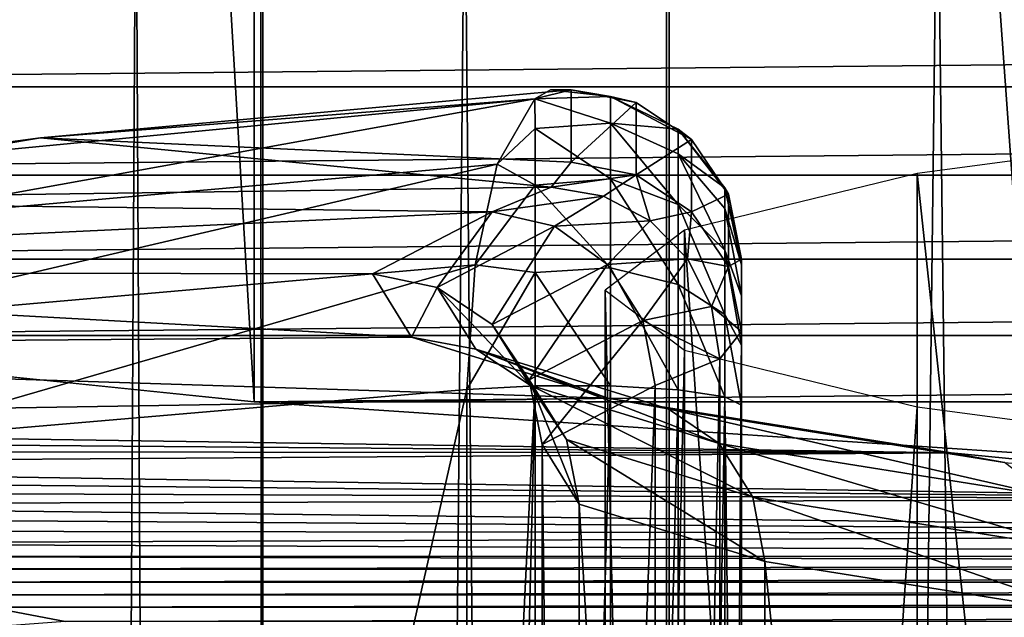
# Model space of a CAD drawing. Header units: millimetres. Extents: x -44 to 78, y -375 to 458.
# Tile 54 of 76: x -9.72 to -6.83, y 283.45 to 285.2. Entities that reach past the tile are written whole.
import ezdxf

# ---------------------------------------------------------------- set-up
doc = ezdxf.new("R2010")
doc.units = ezdxf.units.MM
doc.header["$LTSCALE"] = 198.929398
for name, color, linetype in [('150', 7, 'CONTINUOUS'), ('153', 7, 'CONTINUOUS'), ('154', 7, 'CONTINUOUS'), ('165', 7, 'CONTINUOUS'), ('167', 7, 'CONTINUOUS'), ('174', 7, 'CONTINUOUS'), ('204', 7, 'CONTINUOUS'), ('245', 7, 'CONTINUOUS'), ('246', 7, 'CONTINUOUS'), ('247', 7, 'CONTINUOUS'), ('248', 7, 'CONTINUOUS'), ('249', 7, 'CONTINUOUS'), ('253', 7, 'CONTINUOUS'), ('254', 7, 'CONTINUOUS'), ('259', 7, 'CONTINUOUS'), ('260', 7, 'CONTINUOUS'), ('6', 7, 'CONTINUOUS')]:
    doc.layers.add(name, color=color, linetype=linetype)

msp = doc.modelspace()

# ---------------------------------------------------------------- linework, layer by layer
at = {"layer": '150', "color": 7, "linetype": 'CONTINUOUS', "true_color": 0xa2afbf}
for points in [[(-7.6, 284.4977, 205.0478), (-7.6, 284.4812, 205.3031), (-7.6, 284.2852, 202.7531), (-7.6, 284.4977, 205.0478)], [(-7.6, 284.4812, 205.3031), (-7.6, 284.3902, 205.5196), (-7.6, 284.2852, 202.7531), (-7.6, 284.4812, 205.3031)], [(-7.6, 284.3902, 205.5196), (-7.6, 284.2448, 205.6665), (-7.6, 284.2852, 202.7531), (-7.6, 284.3902, 205.5196)], [(-7.6, 275.5066, 206.0828), (-7.6, 275.2755, 203.5873), (-7.6, 284.2852, 202.7531), (-7.6, 275.5066, 206.0828)], [(-7.6, 275.5722, 206.3347), (-7.6, 275.5066, 206.0828), (-7.6, 284.2852, 202.7531), (-7.6, 275.5722, 206.3347)], [(-7.6, 275.7065, 206.5311), (-7.6, 275.5722, 206.3347), (-7.6, 284.2852, 202.7531), (-7.6, 275.7065, 206.5311)], [(-7.6, 275.8824, 206.6452), (-7.6, 275.7065, 206.5311), (-7.6, 284.2852, 202.7531), (-7.6, 275.8824, 206.6452)], [(-7.6, 276.0727, 206.6687), (-7.6, 275.8824, 206.6452), (-7.6, 284.2852, 202.7531), (-7.6, 276.0727, 206.6687)], [(-7.6, 280.0505, 206.2024), (-7.6, 276.0727, 206.6687), (-7.6, 284.2852, 202.7531), (-7.6, 280.0505, 206.2024)], [(-7.6, 284.0685, 205.7311), (-7.6, 280.0505, 206.2024), (-7.6, 284.2852, 202.7531), (-7.6, 284.0685, 205.7311)], [(-7.6, 284.2448, 205.6665), (-7.6, 284.0685, 205.7311), (-7.6, 284.2852, 202.7531), (-7.6, 284.2448, 205.6665)]]:
    msp.add_3dface(points, dxfattribs=at)
at = {"layer": '153', "color": 7, "linetype": 'CONTINUOUS', "true_color": 0xa2afbf}
for points in [[(-8.1858, 283.9532, 199.1672), (-7.8535, 284.1261, 201.0347), (-8.1858, 274.9435, 200.0014), (-8.1858, 283.9532, 199.1672)], [(-8.1858, 274.9435, 200.0014), (-7.8535, 284.1261, 201.0347), (-7.8535, 275.1164, 201.869), (-8.1858, 274.9435, 200.0014)], [(-8.0763, 283.7778, 197.2736), (-8.1858, 283.9532, 199.1672), (-8.0763, 274.7682, 198.1078), (-8.0763, 283.7778, 197.2736)], [(-8.0763, 274.7682, 198.1078), (-8.1858, 283.9532, 199.1672), (-8.1858, 274.9435, 200.0014), (-8.0763, 274.7682, 198.1078)], [(-7.5311, 283.6096, 195.4563), (-8.0763, 283.7778, 197.2736), (-7.5311, 274.5999, 196.2905), (-7.5311, 283.6096, 195.4563)], [(-7.5311, 274.5999, 196.2905), (-8.0763, 283.7778, 197.2736), (-8.0763, 274.7682, 198.1078), (-7.5311, 274.5999, 196.2905)], [(-6.5795, 283.4574, 193.8133), (-7.5311, 283.6096, 195.4563), (-6.5795, 274.4478, 194.6475), (-6.5795, 283.4574, 193.8133)], [(-6.5795, 274.4478, 194.6475), (-7.5311, 283.6096, 195.4563), (-7.5311, 274.5999, 196.2905), (-6.5795, 274.4478, 194.6475)]]:
    msp.add_3dface(points, dxfattribs=at)
at = {"layer": '154', "color": 7, "linetype": 'CONTINUOUS', "true_color": 0xa2afbf}
for points in [[(-7.6, 284.2852, 202.7531), (-7.6, 275.2755, 203.5873), (-7.6637, 275.1951, 202.7189), (-7.6, 284.2852, 202.7531)], [(-7.6, 284.2852, 202.7531), (-7.6637, 275.1951, 202.7189), (-7.6637, 284.2048, 201.8847), (-7.6, 284.2852, 202.7531)], [(-7.8535, 275.1164, 201.869), (-7.8535, 284.1261, 201.0347), (-7.6637, 284.2048, 201.8847), (-7.8535, 275.1164, 201.869)], [(-7.6637, 275.1951, 202.7189), (-7.8535, 275.1164, 201.869), (-7.6637, 284.2048, 201.8847), (-7.6637, 275.1951, 202.7189)]]:
    msp.add_3dface(points, dxfattribs=at)
at = {"layer": '165', "color": 7, "linetype": 'CONTINUOUS', "true_color": 0xa2afbf}
for points in [[(-9.66, 284.8537, 203.4697), (-8.1, 284.9955, 205.0017), (-8.1, 284.7831, 202.707), (-9.66, 284.8537, 203.4697)], [(-11.0598, 284.6693, 201.4783), (-9.66, 284.8537, 203.4697), (-8.1585, 284.7094, 201.911), (-11.0598, 284.6693, 201.4783)], [(-8.1585, 284.7094, 201.911), (-9.66, 284.8537, 203.4697), (-8.1, 284.7831, 202.707), (-8.1585, 284.7094, 201.911)], [(-8.3324, 284.6372, 201.1318), (-11.0598, 284.6693, 201.4783), (-8.1585, 284.7094, 201.911), (-8.3324, 284.6372, 201.1318)], [(-12.0625, 284.4603, 199.2207), (-11.0598, 284.6693, 201.4783), (-8.3324, 284.6372, 201.1318), (-12.0625, 284.4603, 199.2207)], [(-8.6841, 284.4546, 199.159), (-12.0625, 284.4603, 199.2207), (-8.3324, 284.6372, 201.1318), (-8.6841, 284.4546, 199.159)], [(-12.6054, 284.2368, 196.8073), (-12.0625, 284.4603, 199.2207), (-8.5696, 284.2683, 197.147), (-12.6054, 284.2368, 196.8073)], [(-8.5696, 284.2683, 197.147), (-12.0625, 284.4603, 199.2207), (-8.6841, 284.4546, 199.159), (-8.5696, 284.2683, 197.147)], [(-7.9922, 284.0896, 195.2176), (-12.6054, 284.2368, 196.8073), (-8.5696, 284.2683, 197.147), (-7.9922, 284.0896, 195.2176)], [(-12.6714, 284.0129, 194.3891), (-12.6054, 284.2368, 196.8073), (-7.9922, 284.0896, 195.2176), (-12.6714, 284.0129, 194.3891)], [(-6.9835, 283.9282, 193.4741), (-12.6714, 284.0129, 194.3891), (-7.9922, 284.0896, 195.2176), (-6.9835, 283.9282, 193.4741)], [(-12.4619, 283.9729, 193.9574), (-12.6714, 284.0129, 194.3891), (-6.9835, 283.9282, 193.4741), (-12.4619, 283.9729, 193.9574)], [(-12.253, 283.9332, 193.5282), (-12.4619, 283.9729, 193.9574), (-6.9835, 283.9282, 193.4741), (-12.253, 283.9332, 193.5282)], [(-12.0449, 283.8937, 193.1017), (-12.253, 283.9332, 193.5282), (-6.9835, 283.9282, 193.4741), (-12.0449, 283.8937, 193.1017)], [(-5.5965, 283.7924, 192.0078), (-12.0449, 283.8937, 193.1017), (-6.9835, 283.9282, 193.4741), (-5.5965, 283.7924, 192.0078)], [(-11.8373, 283.8544, 192.6777), (-12.0449, 283.8937, 193.1017), (-5.5965, 283.7924, 192.0078), (-11.8373, 283.8544, 192.6777)], [(-11.6305, 283.8154, 192.2563), (-11.8373, 283.8544, 192.6777), (-5.5965, 283.7924, 192.0078), (-11.6305, 283.8154, 192.2563)], [(-11.4239, 283.7766, 191.8374), (-11.6305, 283.8154, 192.2563), (-5.5965, 283.7924, 192.0078), (-11.4239, 283.7766, 191.8374)], [(-3.9075, 283.6899, 190.9003), (-11.4239, 283.7766, 191.8374), (-5.5965, 283.7924, 192.0078), (-3.9075, 283.6899, 190.9003)], [(-11.2177, 283.7381, 191.421), (-11.4239, 283.7766, 191.8374), (-3.9075, 283.6899, 190.9003), (-11.2177, 283.7381, 191.421)], [(-11.0123, 283.6998, 191.0072), (-11.2177, 283.7381, 191.421), (-3.9075, 283.6899, 190.9003), (-11.0123, 283.6998, 191.0072)], [(-10.8082, 283.6617, 190.5962), (-11.0123, 283.6998, 191.0072), (-3.9075, 283.6899, 190.9003), (-10.8082, 283.6617, 190.5962)], [(-2.009, 283.6261, 190.2115), (-10.8082, 283.6617, 190.5962), (-3.9075, 283.6899, 190.9003), (-2.009, 283.6261, 190.2115)], [(-10.606, 283.6239, 190.1882), (-10.8082, 283.6617, 190.5962), (-2.009, 283.6261, 190.2115), (-10.606, 283.6239, 190.1882)], [(0, 283.6044, 189.9775), (-10.606, 283.6239, 190.1882), (-2.009, 283.6261, 190.2115), (0, 283.6044, 189.9775)], [(-10.4046, 283.5863, 189.7818), (-10.606, 283.6239, 190.1882), (0, 283.6044, 189.9775), (-10.4046, 283.5863, 189.7818)], [(10.4033, 283.586, 189.7783), (-10.4046, 283.5863, 189.7818), (0, 283.6044, 189.9775), (10.4033, 283.586, 189.7783)], [(-10.204, 283.5488, 189.3773), (-10.4046, 283.5863, 189.7818), (10.4033, 283.586, 189.7783), (-10.204, 283.5488, 189.3773)], [(10.2028, 283.5485, 189.3738), (-10.204, 283.5488, 189.3773), (10.4033, 283.586, 189.7783), (10.2028, 283.5485, 189.3738)], [(-10.0053, 283.5117, 188.9763), (-10.204, 283.5488, 189.3773), (10.2028, 283.5485, 189.3738), (-10.0053, 283.5117, 188.9763)], [(10.0041, 283.5114, 188.9729), (-10.0053, 283.5117, 188.9763), (10.2028, 283.5485, 189.3738), (10.0041, 283.5114, 188.9729)], [(-9.8097, 283.4751, 188.5806), (-10.0053, 283.5117, 188.9763), (10.0041, 283.5114, 188.9729), (-9.8097, 283.4751, 188.5806)], [(9.8086, 283.4748, 188.5773), (-9.8097, 283.4751, 188.5806), (10.0041, 283.5114, 188.9729), (9.8086, 283.4748, 188.5773)], [(-9.5868, 283.4332, 188.128), (-9.8097, 283.4751, 188.5806), (9.8086, 283.4748, 188.5773), (-9.5868, 283.4332, 188.128)], [(9.5857, 283.4329, 188.1246), (-9.5868, 283.4332, 188.128), (9.8086, 283.4748, 188.5773), (9.5857, 283.4329, 188.1246)]]:
    msp.add_3dface(points, dxfattribs=at)
at = {"layer": '167', "color": 7, "linetype": 'CONTINUOUS', "true_color": 0xa2afbf}
for points in [[(-8.4067, 284.1145, 206.1233), (-10.249, 275.9635, 205.3812), (-8.4048, 280.0967, 206.596), (-8.4067, 284.1145, 206.1233)], [(-10.1667, 283.9641, 204.4961), (-10.249, 275.9635, 205.3812), (-8.4067, 284.1145, 206.1233), (-10.1667, 283.9641, 204.4961)]]:
    msp.add_3dface(points, dxfattribs=at)
at = {"layer": '174', "color": 7, "linetype": 'CONTINUOUS', "true_color": 0xa2afbf}
msp.add_3dface([(-9.8097, 283.4751, 188.5806), (-9.5868, 283.4332, 188.128), (-10.5399, 283.3614, 188.1104), (-9.8097, 283.4751, 188.5806)], dxfattribs=at)
at = {"layer": '204', "color": 7, "linetype": 'CONTINUOUS', "true_color": 0xa2afbf}
for points in [[(-8.1, 284.9955, 205.0017), (-9.66, 284.8537, 203.4697), (-8.2068, 284.9689, 205.3563), (-8.1, 284.9955, 205.0017)], [(-8.1, 284.9955, 205.0017), (-8.2068, 284.9689, 205.3563), (-8.161, 284.9952, 205.2026), (-8.1, 284.9955, 205.0017)], [(-10.1878, 284.6112, 203.9567), (-8.3174, 284.7771, 205.7506), (-8.2068, 284.9689, 205.3563), (-10.1878, 284.6112, 203.9567)], [(-10.0098, 284.7958, 203.65), (-10.1878, 284.6112, 203.9567), (-8.2068, 284.9689, 205.3563), (-10.0098, 284.7958, 203.65)], [(-9.66, 284.8537, 203.4697), (-10.0098, 284.7958, 203.65), (-8.2068, 284.9689, 205.3563), (-9.66, 284.8537, 203.4697)], [(-9.66, 284.8537, 203.4697), (-11.0598, 284.6693, 201.4783), (-10.0098, 284.7958, 203.65), (-9.66, 284.8537, 203.4697)], [(-10.3071, 284.3123, 204.181), (-8.3827, 284.4809, 206.0047), (-8.3174, 284.7771, 205.7506), (-10.3071, 284.3123, 204.181)], [(-10.1878, 284.6112, 203.9567), (-10.3071, 284.3123, 204.181), (-8.3174, 284.7771, 205.7506), (-10.1878, 284.6112, 203.9567)], [(-10.3071, 284.3123, 204.181), (-10.1667, 283.9641, 204.4961), (-8.3827, 284.4809, 206.0047), (-10.3071, 284.3123, 204.181)], [(-10.1667, 283.9641, 204.4961), (-8.4067, 284.1145, 206.1233), (-8.3827, 284.4809, 206.0047), (-10.1667, 283.9641, 204.4961)]]:
    msp.add_3dface(points, dxfattribs=at)
at = {"layer": '245', "color": 7, "linetype": 'CONTINUOUS', "true_color": 0xa2afbf}
for points in [[(-8.6841, 284.4546, 199.159), (-8.3324, 284.6372, 201.1318), (-8.4939, 284.4148, 199.1427), (-8.6841, 284.4546, 199.159)], [(-8.4939, 284.4148, 199.1427), (-8.3324, 284.6372, 201.1318), (-8.1491, 284.5942, 201.0806), (-8.4939, 284.4148, 199.1427)], [(-8.4939, 284.4148, 199.1427), (-8.1491, 284.5942, 201.0806), (-8.3318, 284.3059, 199.1431), (-8.4939, 284.4148, 199.1427)], [(-8.3318, 284.3059, 199.1431), (-8.1491, 284.5942, 201.0806), (-7.9936, 284.4819, 201.0441), (-8.3318, 284.3059, 199.1431)], [(-8.5696, 284.2683, 197.147), (-8.6841, 284.4546, 199.159), (-8.4939, 284.4148, 199.1427), (-8.5696, 284.2683, 197.147)], [(-8.3318, 284.3059, 199.1431), (-7.9936, 284.4819, 201.0441), (-8.2236, 284.1435, 199.1518), (-8.3318, 284.3059, 199.1431)], [(-8.2236, 284.1435, 199.1518), (-7.9936, 284.4819, 201.0441), (-7.8898, 284.3173, 201.028), (-8.2236, 284.1435, 199.1518)], [(-8.3803, 284.2329, 197.1778), (-8.5696, 284.2683, 197.147), (-8.4939, 284.4148, 199.1427), (-8.3803, 284.2329, 197.1778)], [(-8.3803, 284.2329, 197.1778), (-8.4939, 284.4148, 199.1427), (-8.2204, 284.1274, 197.2158), (-8.3803, 284.2329, 197.1778)], [(-8.2204, 284.1274, 197.2158), (-8.4939, 284.4148, 199.1427), (-8.3318, 284.3059, 199.1431), (-8.2204, 284.1274, 197.2158)], [(-8.1858, 283.9532, 199.1672), (-8.2236, 284.1435, 199.1518), (-7.8898, 284.3173, 201.028), (-8.1858, 283.9532, 199.1672)], [(-7.8535, 284.1261, 201.0347), (-8.1858, 283.9532, 199.1672), (-7.8898, 284.3173, 201.028), (-7.8535, 284.1261, 201.0347)], [(-8.2204, 284.1274, 197.2158), (-8.3318, 284.3059, 199.1431), (-8.1137, 283.9674, 197.2495), (-8.2204, 284.1274, 197.2158)], [(-8.1137, 283.9674, 197.2495), (-8.3318, 284.3059, 199.1431), (-8.2236, 284.1435, 199.1518), (-8.1137, 283.9674, 197.2495)], [(-7.9922, 284.0896, 195.2176), (-8.5696, 284.2683, 197.147), (-8.3803, 284.2329, 197.1778), (-7.9922, 284.0896, 195.2176)], [(-7.8146, 284.0583, 195.2921), (-7.9922, 284.0896, 195.2176), (-8.3803, 284.2329, 197.1778), (-7.8146, 284.0583, 195.2921)], [(-7.8146, 284.0583, 195.2921), (-8.3803, 284.2329, 197.1778), (-7.6655, 283.9561, 195.3661), (-7.8146, 284.0583, 195.2921)], [(-7.6655, 283.9561, 195.3661), (-8.3803, 284.2329, 197.1778), (-8.2204, 284.1274, 197.2158), (-7.6655, 283.9561, 195.3661)], [(-8.1858, 283.9532, 199.1672), (-8.0763, 283.7778, 197.2736), (-8.2236, 284.1435, 199.1518), (-8.1858, 283.9532, 199.1672)], [(-8.0763, 283.7778, 197.2736), (-8.1137, 283.9674, 197.2495), (-8.2236, 284.1435, 199.1518), (-8.0763, 283.7778, 197.2736)], [(-7.6655, 283.9561, 195.3661), (-8.2204, 284.1274, 197.2158), (-7.5659, 283.7984, 195.4238), (-7.6655, 283.9561, 195.3661)], [(-7.5659, 283.7984, 195.4238), (-8.2204, 284.1274, 197.2158), (-8.1137, 283.9674, 197.2495), (-7.5659, 283.7984, 195.4238)], [(-6.9835, 283.9282, 193.4741), (-7.9922, 284.0896, 195.2176), (-7.8146, 284.0583, 195.2921), (-6.9835, 283.9282, 193.4741)], [(-6.8271, 283.9004, 193.5873), (-6.9835, 283.9282, 193.4741), (-7.8146, 284.0583, 195.2921), (-6.8271, 283.9004, 193.5873)], [(-6.8271, 283.9004, 193.5873), (-7.8146, 284.0583, 195.2921), (-6.6969, 283.8013, 193.6938), (-6.8271, 283.9004, 193.5873)], [(-6.6969, 283.8013, 193.6938), (-7.8146, 284.0583, 195.2921), (-7.6655, 283.9561, 195.3661), (-6.6969, 283.8013, 193.6938)], [(-8.0763, 283.7778, 197.2736), (-7.5311, 283.6096, 195.4563), (-8.1137, 283.9674, 197.2495), (-8.0763, 283.7778, 197.2736)], [(-7.5311, 283.6096, 195.4563), (-7.5659, 283.7984, 195.4238), (-8.1137, 283.9674, 197.2495), (-7.5311, 283.6096, 195.4563)], [(-6.6969, 283.8013, 193.6938), (-7.6655, 283.9561, 195.3661), (-6.6099, 283.6455, 193.7731), (-6.6969, 283.8013, 193.6938)], [(-6.6099, 283.6455, 193.7731), (-7.6655, 283.9561, 195.3661), (-7.5659, 283.7984, 195.4238), (-6.6099, 283.6455, 193.7731)], [(-5.5965, 283.7924, 192.0078), (-6.9835, 283.9282, 193.4741), (-6.8271, 283.9004, 193.5873), (-5.5965, 283.7924, 192.0078)], [(-7.5311, 283.6096, 195.4563), (-6.5795, 283.4574, 193.8133), (-7.5659, 283.7984, 195.4238), (-7.5311, 283.6096, 195.4563)], [(-6.5795, 283.4574, 193.8133), (-6.6099, 283.6455, 193.7731), (-7.5659, 283.7984, 195.4238), (-6.5795, 283.4574, 193.8133)]]:
    msp.add_3dface(points, dxfattribs=at)
at = {"layer": '246', "color": 7, "linetype": 'CONTINUOUS', "true_color": 0xa2afbf}
for points in [[(-8.1585, 284.7094, 201.911), (-8.1, 284.7831, 202.707), (-7.9087, 284.7452, 202.7105), (-8.1585, 284.7094, 201.911)], [(-8.0055, 284.6829, 201.8909), (-8.1585, 284.7094, 201.911), (-7.9087, 284.7452, 202.7105), (-8.0055, 284.6829, 201.8909)], [(-7.8676, 284.6103, 201.8772), (-8.0055, 284.6829, 201.8909), (-7.9087, 284.7452, 202.7105), (-7.8676, 284.6103, 201.8772)], [(-7.7464, 284.6372, 202.7205), (-7.8676, 284.6103, 201.8772), (-7.9087, 284.7452, 202.7105), (-7.7464, 284.6372, 202.7205)], [(-8.3324, 284.6372, 201.1318), (-8.1585, 284.7094, 201.911), (-8.0055, 284.6829, 201.8909), (-8.3324, 284.6372, 201.1318)], [(-8.1491, 284.5942, 201.0806), (-8.3324, 284.6372, 201.1318), (-8.0055, 284.6829, 201.8909), (-8.1491, 284.5942, 201.0806)], [(-8.1491, 284.5942, 201.0806), (-8.0055, 284.6829, 201.8909), (-7.8676, 284.6103, 201.8772), (-8.1491, 284.5942, 201.0806)], [(-7.7582, 284.4987, 201.8714), (-7.8676, 284.6103, 201.8772), (-7.7464, 284.6372, 202.7205), (-7.7582, 284.4987, 201.8714)], [(-7.6381, 284.4757, 202.7354), (-7.7582, 284.4987, 201.8714), (-7.7464, 284.6372, 202.7205), (-7.6381, 284.4757, 202.7354)], [(-7.9936, 284.4819, 201.0441), (-8.1491, 284.5942, 201.0806), (-7.8676, 284.6103, 201.8772), (-7.9936, 284.4819, 201.0441)], [(-7.9936, 284.4819, 201.0441), (-7.8676, 284.6103, 201.8772), (-7.7582, 284.4987, 201.8714), (-7.9936, 284.4819, 201.0441)], [(-7.8898, 284.3173, 201.028), (-7.9936, 284.4819, 201.0441), (-7.7582, 284.4987, 201.8714), (-7.8898, 284.3173, 201.028)], [(-7.8898, 284.3173, 201.028), (-7.7582, 284.4987, 201.8714), (-7.6879, 284.359, 201.874), (-7.8898, 284.3173, 201.028)], [(-7.6879, 284.359, 201.874), (-7.7582, 284.4987, 201.8714), (-7.6381, 284.4757, 202.7354), (-7.6879, 284.359, 201.874)], [(-7.6, 284.2852, 202.7531), (-7.6879, 284.359, 201.874), (-7.6381, 284.4757, 202.7354), (-7.6, 284.2852, 202.7531)], [(-7.6637, 284.2048, 201.8847), (-7.8898, 284.3173, 201.028), (-7.6879, 284.359, 201.874), (-7.6637, 284.2048, 201.8847)], [(-7.6, 284.2852, 202.7531), (-7.6637, 284.2048, 201.8847), (-7.6879, 284.359, 201.874), (-7.6, 284.2852, 202.7531)], [(-7.6637, 284.2048, 201.8847), (-7.8535, 284.1261, 201.0347), (-7.8898, 284.3173, 201.028), (-7.6637, 284.2048, 201.8847)]]:
    msp.add_3dface(points, dxfattribs=at)
at = {"layer": '247', "color": 7, "linetype": 'CONTINUOUS', "true_color": 0xa2afbf}
for points in [[(-7.9087, 284.9576, 205.0052), (-8.1, 284.7831, 202.707), (-8.1, 284.9955, 205.0017), (-7.9087, 284.9576, 205.0052)], [(-7.9087, 284.7452, 202.7105), (-8.1, 284.7831, 202.707), (-7.9087, 284.9576, 205.0052), (-7.9087, 284.7452, 202.7105)], [(-7.7464, 284.8497, 205.0152), (-7.9087, 284.7452, 202.7105), (-7.9087, 284.9576, 205.0052), (-7.7464, 284.8497, 205.0152)], [(-7.7464, 284.6372, 202.7205), (-7.9087, 284.7452, 202.7105), (-7.7464, 284.8497, 205.0152), (-7.7464, 284.6372, 202.7205)], [(-7.6381, 284.6882, 205.0302), (-7.7464, 284.6372, 202.7205), (-7.7464, 284.8497, 205.0152), (-7.6381, 284.6882, 205.0302)], [(-7.6381, 284.4757, 202.7354), (-7.7464, 284.6372, 202.7205), (-7.6381, 284.6882, 205.0302), (-7.6381, 284.4757, 202.7354)], [(-7.6, 284.4977, 205.0478), (-7.6381, 284.4757, 202.7354), (-7.6381, 284.6882, 205.0302), (-7.6, 284.4977, 205.0478)], [(-7.6, 284.4977, 205.0478), (-7.6, 284.2852, 202.7531), (-7.6381, 284.4757, 202.7354), (-7.6, 284.4977, 205.0478)]]:
    msp.add_3dface(points, dxfattribs=at)
at = {"layer": '248', "color": 7, "linetype": 'CONTINUOUS', "true_color": 0xa2afbf}
for points in [[(-8.161, 284.9952, 205.2026), (-8.2068, 284.9689, 205.3563), (-7.9848, 284.976, 205.2997), (-8.161, 284.9952, 205.2026)], [(-7.9848, 284.976, 205.2997), (-8.2068, 284.9689, 205.3563), (-7.9848, 284.8977, 205.5949), (-7.9848, 284.976, 205.2997)], [(-8.1, 284.9955, 205.0017), (-8.161, 284.9952, 205.2026), (-7.9848, 284.976, 205.2997), (-8.1, 284.9955, 205.0017)], [(-7.9087, 284.9576, 205.0052), (-8.1, 284.9955, 205.0017), (-7.9848, 284.976, 205.2997), (-7.9087, 284.9576, 205.0052)], [(-7.7464, 284.8497, 205.0152), (-7.9087, 284.9576, 205.0052), (-7.9848, 284.976, 205.2997), (-7.7464, 284.8497, 205.0152)], [(-7.7464, 284.8497, 205.0152), (-7.9848, 284.976, 205.2997), (-7.7859, 284.8794, 205.2865), (-7.7464, 284.8497, 205.0152)], [(-7.9848, 284.976, 205.2997), (-7.9848, 284.8977, 205.5949), (-7.7859, 284.8794, 205.2865), (-7.9848, 284.976, 205.2997)], [(-8.2068, 284.9689, 205.3563), (-8.3174, 284.7771, 205.7506), (-8.2062, 284.882, 205.6363), (-8.2068, 284.9689, 205.3563)], [(-8.2068, 284.9689, 205.3563), (-8.2062, 284.882, 205.6363), (-7.9848, 284.8977, 205.5949), (-8.2068, 284.9689, 205.3563)], [(-7.9848, 284.8977, 205.5949), (-8.2062, 284.882, 205.6363), (-7.9848, 284.7341, 205.8724), (-7.9848, 284.8977, 205.5949)], [(-7.9848, 284.8977, 205.5949), (-7.9848, 284.7341, 205.8724), (-7.7859, 284.6585, 205.8107), (-7.9848, 284.8977, 205.5949)], [(-7.7859, 284.8794, 205.2865), (-7.9848, 284.8977, 205.5949), (-7.7859, 284.8074, 205.5581), (-7.7859, 284.8794, 205.2865)], [(-7.7859, 284.8074, 205.5581), (-7.9848, 284.8977, 205.5949), (-7.7859, 284.6585, 205.8107), (-7.7859, 284.8074, 205.5581)], [(-8.2062, 284.882, 205.6363), (-8.3174, 284.7771, 205.7506), (-8.2062, 284.7153, 205.8978), (-8.2062, 284.882, 205.6363)], [(-8.2062, 284.882, 205.6363), (-8.2062, 284.7153, 205.8978), (-7.9848, 284.7341, 205.8724), (-8.2062, 284.882, 205.6363)], [(-7.6381, 284.6882, 205.0302), (-7.7464, 284.8497, 205.0152), (-7.7859, 284.8794, 205.2865), (-7.6381, 284.6882, 205.0302)], [(-7.6381, 284.6882, 205.0302), (-7.7859, 284.8794, 205.2865), (-7.6487, 284.7071, 205.2631), (-7.6381, 284.6882, 205.0302)], [(-7.7859, 284.8794, 205.2865), (-7.7859, 284.8074, 205.5581), (-7.6487, 284.7071, 205.2631), (-7.7859, 284.8794, 205.2865)], [(-7.7859, 284.8074, 205.5581), (-7.7859, 284.6585, 205.8107), (-7.6487, 284.5238, 205.7009), (-7.7859, 284.8074, 205.5581)], [(-7.6487, 284.7071, 205.2631), (-7.7859, 284.8074, 205.5581), (-7.6487, 284.6464, 205.4924), (-7.6487, 284.7071, 205.2631)], [(-7.6487, 284.6464, 205.4924), (-7.7859, 284.8074, 205.5581), (-7.6487, 284.5238, 205.7009), (-7.6487, 284.6464, 205.4924)], [(-8.3174, 284.7771, 205.7506), (-8.3827, 284.4809, 206.0047), (-8.2062, 284.7153, 205.8978), (-8.3174, 284.7771, 205.7506)], [(-8.2062, 284.7153, 205.8978), (-8.3827, 284.4809, 206.0047), (-8.2062, 284.4585, 206.1079), (-8.2062, 284.7153, 205.8978)], [(-7.9848, 284.7341, 205.8724), (-8.2062, 284.7153, 205.8978), (-7.9848, 284.4722, 206.0977), (-7.9848, 284.7341, 205.8724)], [(-8.2062, 284.7153, 205.8978), (-8.2062, 284.4585, 206.1079), (-7.9848, 284.4722, 206.0977), (-8.2062, 284.7153, 205.8978)], [(-7.9848, 284.7341, 205.8724), (-7.9848, 284.4722, 206.0977), (-7.7859, 284.423, 206.0135), (-7.9848, 284.7341, 205.8724)], [(-7.7859, 284.6585, 205.8107), (-7.9848, 284.7341, 205.8724), (-7.7859, 284.423, 206.0135), (-7.7859, 284.6585, 205.8107)], [(-7.6, 284.4812, 205.3031), (-7.6487, 284.7071, 205.2631), (-7.6487, 284.6464, 205.4924), (-7.6, 284.4812, 205.3031)], [(-7.6, 284.4812, 205.3031), (-7.6, 284.4977, 205.0478), (-7.6487, 284.7071, 205.2631), (-7.6, 284.4812, 205.3031)], [(-7.6, 284.4977, 205.0478), (-7.6381, 284.6882, 205.0302), (-7.6487, 284.7071, 205.2631), (-7.6, 284.4977, 205.0478)], [(-7.7859, 284.6585, 205.8107), (-7.7859, 284.423, 206.0135), (-7.6487, 284.3354, 205.8633), (-7.7859, 284.6585, 205.8107)], [(-7.6487, 284.5238, 205.7009), (-7.7859, 284.6585, 205.8107), (-7.6487, 284.3354, 205.8633), (-7.6487, 284.5238, 205.7009)], [(-7.6, 284.3902, 205.5196), (-7.6, 284.4812, 205.3031), (-7.6487, 284.6464, 205.4924), (-7.6, 284.3902, 205.5196)], [(-7.6, 284.3902, 205.5196), (-7.6487, 284.6464, 205.4924), (-7.6487, 284.5238, 205.7009), (-7.6, 284.3902, 205.5196)], [(-7.6, 284.2448, 205.6665), (-7.6, 284.3902, 205.5196), (-7.6487, 284.5238, 205.7009), (-7.6, 284.2448, 205.6665)], [(-7.6, 284.2448, 205.6665), (-7.6487, 284.5238, 205.7009), (-7.6487, 284.3354, 205.8633), (-7.6, 284.2448, 205.6665)], [(-8.3827, 284.4809, 206.0047), (-8.4067, 284.1145, 206.1233), (-8.2062, 284.4585, 206.1079), (-8.3827, 284.4809, 206.0047)], [(-8.2062, 284.4585, 206.1079), (-8.4067, 284.1145, 206.1233), (-8.2062, 284.1254, 206.2163), (-8.2062, 284.4585, 206.1079)], [(-7.9848, 284.4722, 206.0977), (-8.2062, 284.4585, 206.1079), (-7.9848, 284.1252, 206.2142), (-7.9848, 284.4722, 206.0977)], [(-8.2062, 284.4585, 206.1079), (-8.2062, 284.1254, 206.2163), (-7.9848, 284.1252, 206.2142), (-8.2062, 284.4585, 206.1079)], [(-7.9848, 284.4722, 206.0977), (-7.9848, 284.1252, 206.2142), (-7.7859, 284.1138, 206.1174), (-7.9848, 284.4722, 206.0977)], [(-7.7859, 284.423, 206.0135), (-7.9848, 284.4722, 206.0977), (-7.7859, 284.1138, 206.1174), (-7.7859, 284.423, 206.0135)], [(-7.7859, 284.423, 206.0135), (-7.7859, 284.1138, 206.1174), (-7.6487, 284.0936, 205.9447), (-7.7859, 284.423, 206.0135)], [(-7.6487, 284.3354, 205.8633), (-7.7859, 284.423, 206.0135), (-7.6487, 284.0936, 205.9447), (-7.6487, 284.3354, 205.8633)], [(-7.6, 284.0685, 205.7311), (-7.6, 284.2448, 205.6665), (-7.6487, 284.3354, 205.8633), (-7.6, 284.0685, 205.7311)], [(-7.6, 284.0685, 205.7311), (-7.6487, 284.3354, 205.8633), (-7.6487, 284.0936, 205.9447), (-7.6, 284.0685, 205.7311)]]:
    msp.add_3dface(points, dxfattribs=at)
at = {"layer": '249', "color": 7, "linetype": 'CONTINUOUS', "true_color": 0xa2afbf}
for points in [[(-8.4067, 284.1145, 206.1233), (-8.4048, 280.0967, 206.596), (-8.2062, 284.1254, 206.2163), (-8.4067, 284.1145, 206.1233)], [(-8.4048, 280.0967, 206.596), (-8.4029, 276.119, 207.0638), (-8.2062, 284.1254, 206.2163), (-8.4048, 280.0967, 206.596)], [(-8.2062, 284.1254, 206.2163), (-8.4029, 276.119, 207.0638), (-8.2025, 276.1297, 207.1547), (-8.2062, 284.1254, 206.2163)], [(-7.9848, 284.1252, 206.2142), (-8.2062, 284.1254, 206.2163), (-8.2025, 276.1297, 207.1547), (-7.9848, 284.1252, 206.2142)], [(-7.9819, 276.1292, 207.1512), (-7.9848, 284.1252, 206.2142), (-8.2025, 276.1297, 207.1547), (-7.9819, 276.1292, 207.1512)], [(-7.7859, 284.1138, 206.1174), (-7.9848, 284.1252, 206.2142), (-7.9819, 276.1292, 207.1512), (-7.7859, 284.1138, 206.1174)], [(-7.7844, 276.1178, 207.0538), (-7.7859, 284.1138, 206.1174), (-7.9819, 276.1292, 207.1512), (-7.7844, 276.1178, 207.0538)], [(-7.6487, 284.0936, 205.9447), (-7.7859, 284.1138, 206.1174), (-7.7844, 276.1178, 207.0538), (-7.6487, 284.0936, 205.9447)], [(-7.6482, 276.0976, 206.8815), (-7.6487, 284.0936, 205.9447), (-7.7844, 276.1178, 207.0538), (-7.6482, 276.0976, 206.8815)], [(-7.6, 280.0505, 206.2024), (-7.6, 284.0685, 205.7311), (-7.6487, 284.0936, 205.9447), (-7.6, 280.0505, 206.2024)], [(-7.6, 280.0505, 206.2024), (-7.6487, 284.0936, 205.9447), (-7.6482, 276.0976, 206.8815), (-7.6, 280.0505, 206.2024)]]:
    msp.add_3dface(points, dxfattribs=at)
at = {"layer": '253', "color": 7, "linetype": 'CONTINUOUS', "true_color": 0xa2afbf}
for points in [[(-13.2016, 285.2639, 201.3921), (-13.5, 285.004, 198.5849), (13.2016, 285.2639, 201.3923), (-13.2016, 285.2639, 201.3921)], [(13.2016, 285.2639, 201.3923), (-13.5, 285.004, 198.5849), (13.5, 285.004, 198.5849), (13.2016, 285.2639, 201.3923)], [(13.5, 285.004, 198.5849), (-13.5, 285.004, 198.5849), (-13.2017, 284.7441, 195.7782), (13.5, 285.004, 198.5849)], [(13.2017, 284.7441, 195.7782), (13.5, 285.004, 198.5849), (-13.2017, 284.7441, 195.7782), (13.2017, 284.7441, 195.7782)], [(-12.3317, 284.4979, 193.1198), (13.2017, 284.7441, 195.7782), (-13.2017, 284.7441, 195.7782), (-12.3317, 284.4979, 193.1198)], [(12.3317, 284.4979, 193.1198), (13.2017, 284.7441, 195.7782), (-12.3317, 284.4979, 193.1198), (12.3317, 284.4979, 193.1198)], [(-10.9246, 284.2729, 190.689), (12.3317, 284.4979, 193.1198), (-12.3317, 284.4979, 193.1198), (-10.9246, 284.2729, 190.689)], [(10.9246, 284.2729, 190.689), (12.3317, 284.4979, 193.1198), (-10.9246, 284.2729, 190.689), (10.9246, 284.2729, 190.689)], [(-9.0318, 284.0789, 188.5941), (10.9246, 284.2729, 190.689), (-10.9246, 284.2729, 190.689), (-9.0318, 284.0789, 188.5941)], [(9.0318, 284.0789, 188.5941), (10.9246, 284.2729, 190.689), (-9.0318, 284.0789, 188.5941), (9.0318, 284.0789, 188.5941)], [(-6.7465, 283.926, 186.9433), (9.0318, 284.0789, 188.5941), (-9.0318, 284.0789, 188.5941), (-6.7465, 283.926, 186.9433)]]:
    msp.add_3dface(points, dxfattribs=at)
at = {"layer": '254', "color": 7, "linetype": 'CONTINUOUS', "true_color": 0xa2afbf}
for points in [[(-9.0318, 284.0789, 188.5941), (-10.9246, 284.2729, 190.689), (-10.9217, 316.1361, 187.7333), (-9.0318, 284.0789, 188.5941)], [(-9.0333, 315.9427, 185.6449), (-9.0318, 284.0789, 188.5941), (-10.9217, 316.1361, 187.7333), (-9.0333, 315.9427, 185.6449)], [(-6.7465, 283.926, 186.9433), (-9.0318, 284.0789, 188.5941), (-9.0333, 315.9427, 185.6449), (-6.7465, 283.926, 186.9433)], [(-6.75, 315.7898, 183.9931), (-6.7465, 283.926, 186.9433), (-9.0333, 315.9427, 185.6449), (-6.75, 315.7898, 183.9931)]]:
    msp.add_3dface(points, dxfattribs=at)
at = {"layer": '259', "color": 7, "linetype": 'CONTINUOUS', "true_color": 0x000000}
for points in [[(-8, 284.4065, 198.6403), (-7.7675, 284.23, 196.7339), (-8, 274.0508, 199.5991), (-8, 284.4065, 198.6403)], [(-8, 274.0508, 199.5991), (-7.7675, 284.23, 196.7339), (-7.7675, 273.8743, 197.6927), (-8, 274.0508, 199.5991)], [(-7.7675, 284.23, 196.7339), (-7.0836, 284.0638, 194.9383), (-7.7675, 273.8743, 197.6927), (-7.7675, 284.23, 196.7339)], [(-7.7675, 273.8743, 197.6927), (-7.0836, 284.0638, 194.9383), (-7.0836, 273.708, 195.8972), (-7.7675, 273.8743, 197.6927)], [(-7.0836, 284.0638, 194.9383), (-5.9881, 283.9174, 193.3579), (-7.0836, 273.708, 195.8972), (-7.0836, 284.0638, 194.9383)], [(-7.0836, 273.708, 195.8972), (-5.9881, 283.9174, 193.3579), (-5.9881, 273.5617, 194.3167), (-7.0836, 273.708, 195.8972)]]:
    msp.add_3dface(points, dxfattribs=at)
at = {"layer": '260', "color": 7, "linetype": 'CONTINUOUS', "true_color": 0x000000}
for points in [[(-7.0836, 284.7493, 202.3422), (-5.9881, 274.5399, 204.8815), (-5.9881, 284.8956, 203.9226), (-7.0836, 284.7493, 202.3422)], [(-7.7675, 284.583, 200.5466), (-7.0836, 274.3936, 203.3011), (-7.0836, 284.7493, 202.3422), (-7.7675, 284.583, 200.5466)], [(-7.0836, 274.3936, 203.3011), (-5.9881, 274.5399, 204.8815), (-7.0836, 284.7493, 202.3422), (-7.0836, 274.3936, 203.3011)], [(-8, 284.4065, 198.6403), (-7.7675, 274.2273, 201.5055), (-7.7675, 284.583, 200.5466), (-8, 284.4065, 198.6403)], [(-7.7675, 274.2273, 201.5055), (-7.0836, 274.3936, 203.3011), (-7.7675, 284.583, 200.5466), (-7.7675, 274.2273, 201.5055)], [(-8, 284.4065, 198.6403), (-8, 274.0508, 199.5991), (-7.7675, 274.2273, 201.5055), (-8, 284.4065, 198.6403)]]:
    msp.add_3dface(points, dxfattribs=at)
at = {"layer": '6', "color": 7, "linetype": 'CONTINUOUS', "true_color": 0x00000b}
for points in [[(-9.0136, 351.45, 4.3307), (-9.7518, 351.45, 2.2143), (-9.7493, 219.45, 2.2252), (-9.0136, 351.45, 4.3307)], [(-9.7493, 219.45, -2.2252), (-9.7458, 351.45, -2.2405), (-9.0097, 219.45, -4.3388), (-9.7493, 219.45, -2.2252)], [(-9.0097, 219.45, 4.3388), (-9.0136, 351.45, 4.3307), (-9.7493, 219.45, 2.2252), (-9.0097, 219.45, 4.3388)], [(-9.7458, 351.45, -2.2405), (-9.0019, 351.45, -4.355), (-9.0097, 219.45, -4.3388), (-9.7458, 351.45, -2.2405)], [(-7.8225, 351.45, 6.2296), (-9.0136, 351.45, 4.3307), (-9.0097, 219.45, 4.3388), (-7.8225, 351.45, 6.2296)], [(-9.0097, 219.45, -4.3388), (-9.0019, 351.45, -4.355), (-7.8183, 219.45, -6.2349), (-9.0097, 219.45, -4.3388)], [(-7.8183, 219.45, 6.2349), (-7.8225, 351.45, 6.2296), (-9.0097, 219.45, 4.3388), (-7.8183, 219.45, 6.2349)], [(-9.0019, 351.45, -4.355), (-7.8057, 351.45, -6.2507), (-7.8183, 219.45, -6.2349), (-9.0019, 351.45, -4.355)], [(-6.2384, 351.45, 7.8155), (-7.8225, 351.45, 6.2296), (-7.8183, 219.45, 6.2349), (-6.2384, 351.45, 7.8155)], [(-7.8183, 219.45, -6.2349), (-7.8057, 351.45, -6.2507), (-6.2349, 219.45, -7.8183), (-7.8183, 219.45, -6.2349)], [(-6.2349, 219.45, 7.8183), (-6.2384, 351.45, 7.8155), (-7.8183, 219.45, 6.2349), (-6.2349, 219.45, 7.8183)], [(-7.8057, 351.45, -6.2507), (-6.2173, 351.45, -7.8323), (-6.2349, 219.45, -7.8183), (-7.8057, 351.45, -6.2507)]]:
    msp.add_3dface(points, dxfattribs=at)

doc.saveas('drawing.dxf')
